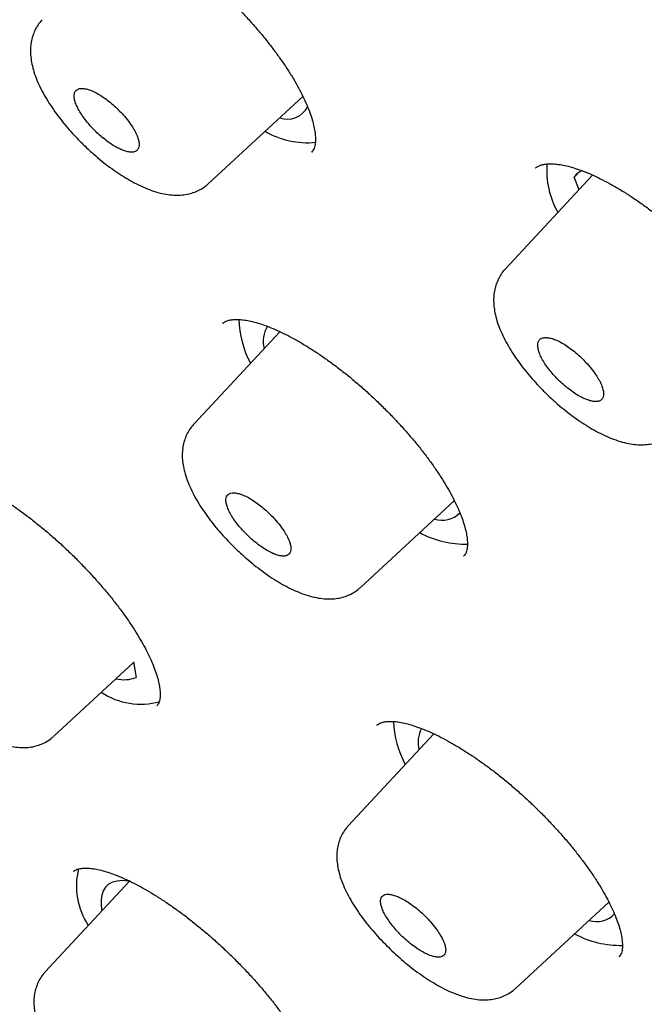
# Model space of a CAD drawing. Header units: millimetres. Extents: x 8 to 1128, y 12 to 2387.
# Tile 23 of 90: x 793 to 801, y 777 to 791. Entities that reach past the tile are written whole.
import ezdxf

# ---------------------------------------------------------------- set-up
doc = ezdxf.new("R2010")
doc.units = ezdxf.units.MM

msp = doc.modelspace()

# ---------------------------------------------------------------- linework, layer by layer
at = {"color": 7, "linetype": 'Continuous', "lineweight": 30}
for p, q in [((795.302, 788.494), (796.569, 789.667)), ((796.685, 788.916), (796.688, 788.92)), ((800.465, 788.608), (799.292, 787.347)), ((800.266, 788.632), (800.218, 788.582)), ((800.283, 788.412), (800.218, 788.582)), ((795.493, 786.616), (795.491, 786.614)), ((796.26, 786.502), (795.102, 785.257)), ((797.345, 783.062), (798.606, 784.229)), ((798.732, 783.484), (798.735, 783.487)), ((793.22, 781.06), (794.291, 782.052)), ((794.29, 782.06), (794.328, 781.85)), ((794.606, 781.472), (794.608, 781.475)), ((797.566, 781.211), (797.564, 781.209)), ((798.329, 781.092), (797.179, 779.856)), ((793.485, 779.243), (793.484, 779.241)), ((794.239, 779.109), (793.103, 777.888)), ((799.428, 777.667), (800.684, 778.829)), ((800.819, 778.093), (800.821, 778.096))]:
    msp.add_line(p, q, dxfattribs=at)
at = {"color": 7, "linetype": 'Continuous', "lineweight": 30, "flags": 128}
msp.add_lwpolyline([(794.247, 779.108), (794.223, 779.112), (794.143, 779.118), (794.071, 779.112), (794.009, 779.096), (793.957, 779.068), (793.915, 779.03), (793.884, 778.981), (793.864, 778.922), (793.855, 778.854), (793.857, 778.776), (793.867, 778.709)], dxfattribs=at)
at = {"color": 7, "linetype": 'Continuous', "lineweight": 30}
for centre, radius, start, end in [((796.36, 789.669), 0.308, 250.5024, 332.6611), ((796.633, 790.186), 1.142, 239.942, 275.4405), ((801.017, 788.679), 1.17, 176.0237, 209.3708), ((800.406, 788.458), 0.226, 110.6701, 146.7104), ((796.991, 786.697), 1.284, 181.229, 208.7944), ((796.43, 786.372), 0.394, 148.8927, 194.2586), ((798.44, 784.295), 0.331, 251.8562, 316.3577), ((798.76, 784.954), 1.311, 241.8276, 271.1239), ((794.165, 782.273), 0.453, 255.9928, 291.1474), ((794.386, 782.439), 0.948, 236.2205, 285.7681), ((799.086, 781.304), 1.3, 181.9273, 208.6855), ((798.522, 780.974), 0.405, 152.1139, 193.9359), ((794.497, 779.048), 0.973, 166.3516, 213.3483), ((800.52, 778.898), 0.332, 251.8726, 316.199), ((800.837, 779.551), 1.305, 241.7974, 271.3953)]:
    msp.add_arc(centre, radius, start, end, dxfattribs=at)
for points, knots in [([(826.575, 770.551), (826.597, 770.574), (826.69, 770.672), (826.844, 770.854), (827.038, 771.097), (827.221, 771.35), (827.395, 771.613), (827.558, 771.885), (827.712, 772.166), (827.856, 772.456), (827.989, 772.756), (828.113, 773.065), (828.227, 773.383), (828.33, 773.71), (828.423, 774.047), (828.505, 774.393), (828.577, 774.747), (828.638, 775.11), (828.688, 775.482), (828.728, 775.863), (828.757, 776.252), (828.775, 776.649), (828.782, 777.054), (828.779, 777.466), (828.764, 777.887), (828.739, 778.314), (828.704, 778.75), (828.657, 779.192), (828.601, 779.641), (828.533, 780.097), (828.455, 780.559), (828.367, 781.028), (828.268, 781.504), (828.159, 781.986), (828.039, 782.473), (827.91, 782.967), (827.77, 783.467), (827.621, 783.972), (827.461, 784.483), (827.292, 785), (827.112, 785.522), (826.923, 786.049), (826.724, 786.582), (826.516, 787.119), (826.298, 787.662), (826.07, 788.209), (825.833, 788.761), (825.587, 789.317), (825.332, 789.878), (825.067, 790.443), (824.793, 791.012), (824.51, 791.586), (824.218, 792.163), (823.917, 792.744), (823.608, 793.329), (823.289, 793.917), (822.962, 794.508), (822.627, 795.103), (822.283, 795.701), (821.931, 796.301), (821.57, 796.905), (821.201, 797.511), (820.824, 798.119), (820.44, 798.73), (820.047, 799.343), (819.646, 799.958), (819.238, 800.575), (818.822, 801.194), (818.399, 801.814), (817.969, 802.436), (817.531, 803.058), (817.086, 803.683), (816.634, 804.307), (816.175, 804.933), (815.71, 805.56), (815.237, 806.187), (814.759, 806.814), (814.273, 807.441), (813.782, 808.069), (813.284, 808.696), (812.781, 809.323), (812.271, 809.949), (811.756, 810.575), (811.235, 811.2), (810.708, 811.824), (810.176, 812.447), (809.639, 813.069), (809.097, 813.689), (808.55, 814.308), (807.998, 814.925), (807.442, 815.54), (806.881, 816.153), (806.315, 816.764), (805.745, 817.373), (805.172, 817.979), (804.594, 818.582), (804.012, 819.182), (803.427, 819.78), (802.839, 820.374), (802.247, 820.965), (801.651, 821.553), (801.053, 822.137), (800.452, 822.717), (799.848, 823.294), (799.242, 823.866), (798.633, 824.434), (798.022, 824.998), (797.409, 825.557), (796.794, 826.112), (796.177, 826.662), (795.558, 827.207), (794.938, 827.747), (794.317, 828.282), (793.694, 828.811), (793.071, 829.335), (792.446, 829.853), (791.821, 830.366), (791.196, 830.873), (790.57, 831.374), (789.944, 831.868), (789.318, 832.357), (788.692, 832.839), (788.066, 833.315), (787.44, 833.784), (786.816, 834.246), (786.192, 834.701), (785.569, 835.149), (784.946, 835.591), (784.326, 836.025), (783.706, 836.451), (783.088, 836.871), (782.472, 837.282), (781.857, 837.687), (781.245, 838.083), (780.634, 838.471), (780.026, 838.852), (779.421, 839.224), (778.818, 839.589), (778.217, 839.945), (777.62, 840.292), (777.025, 840.632), (776.434, 840.962), (775.846, 841.285), (775.261, 841.598), (774.68, 841.903), (774.103, 842.198), (773.529, 842.485), (772.959, 842.763), (772.394, 843.032), (771.833, 843.291), (771.276, 843.541), (770.724, 843.782), (770.176, 844.014), (769.633, 844.236), (769.095, 844.448), (768.562, 844.651), (768.034, 844.844), (767.511, 845.028), (766.993, 845.201), (766.481, 845.365), (765.975, 845.519), (765.474, 845.662), (764.979, 845.796), (764.49, 845.919), (764.007, 846.033), (763.529, 846.136), (763.059, 846.228), (762.594, 846.311), (762.136, 846.383), (761.685, 846.444), (761.24, 846.494), (760.802, 846.534), (760.372, 846.564), (759.948, 846.582), (759.532, 846.59), (759.123, 846.586), (758.722, 846.572), (758.329, 846.547), (757.943, 846.511), (757.566, 846.464), (757.198, 846.406), (756.838, 846.337), (756.487, 846.258), (756.144, 846.167), (755.811, 846.066), (755.487, 845.954), (755.173, 845.832), (754.868, 845.7), (754.573, 845.557), (754.287, 845.404), (754.011, 845.241), (753.745, 845.069), (753.488, 844.886), (753.256, 844.707), (753.113, 844.583), (753.049, 844.528)], [0, 0, 0, 0, 0.001508, 0.006406, 0.011308, 0.016218, 0.021139, 0.026076, 0.031031, 0.036006, 0.041004, 0.046026, 0.051074, 0.056147, 0.061245, 0.066367, 0.071513, 0.076681, 0.081869, 0.087075, 0.092298, 0.097534, 0.102781, 0.108039, 0.113305, 0.118577, 0.123854, 0.129135, 0.134418, 0.139702, 0.144987, 0.150272, 0.155556, 0.160838, 0.166119, 0.171397, 0.176674, 0.181948, 0.18722, 0.19249, 0.197757, 0.203021, 0.208283, 0.213543, 0.2188, 0.224055, 0.229307, 0.234558, 0.239806, 0.245052, 0.250296, 0.255538, 0.260779, 0.266017, 0.271254, 0.276489, 0.281723, 0.286955, 0.292186, 0.297416, 0.302644, 0.307871, 0.313097, 0.318322, 0.323545, 0.328768, 0.33399, 0.33921, 0.34443, 0.349649, 0.354868, 0.360085, 0.365302, 0.370518, 0.375734, 0.380949, 0.386163, 0.391377, 0.39659, 0.401803, 0.407015, 0.412227, 0.417439, 0.42265, 0.427861, 0.433072, 0.438282, 0.443492, 0.448702, 0.453911, 0.459121, 0.46433, 0.469539, 0.474748, 0.479957, 0.485165, 0.490374, 0.495583, 0.500791, 0.506, 0.511208, 0.516417, 0.521625, 0.526834, 0.532043, 0.537252, 0.542461, 0.54767, 0.552879, 0.558089, 0.563298, 0.568508, 0.573718, 0.578929, 0.58414, 0.589351, 0.594562, 0.599774, 0.604986, 0.610199, 0.615412, 0.620625, 0.625839, 0.631054, 0.636269, 0.641485, 0.646701, 0.651919, 0.657136, 0.662355, 0.667575, 0.672795, 0.678016, 0.683238, 0.688461, 0.693685, 0.69891, 0.704137, 0.709364, 0.714593, 0.719823, 0.725054, 0.730287, 0.735521, 0.740757, 0.745995, 0.751234, 0.756475, 0.761718, 0.766963, 0.77221, 0.777459, 0.78271, 0.787963, 0.793219, 0.798477, 0.803738, 0.809001, 0.814266, 0.819534, 0.824805, 0.830078, 0.835354, 0.840632, 0.845913, 0.851195, 0.85648, 0.861766, 0.867053, 0.872341, 0.877628, 0.882915, 0.8882, 0.893481, 0.898758, 0.90403, 0.909293, 0.914548, 0.919791, 0.925021, 0.930235, 0.935432, 0.940609, 0.945764, 0.950896, 0.956003, 0.961084, 0.96614, 0.97117, 0.976175, 0.981156, 0.986116, 0.991057, 0.995982, 1, 1, 1, 1]), ([(741.677, 831.234), (741.746, 831.29), (741.889, 831.405), (742.116, 831.567), (742.357, 831.724), (742.606, 831.871), (742.865, 832.008), (743.133, 832.135), (743.41, 832.252), (743.696, 832.359), (743.99, 832.457), (744.293, 832.544), (744.605, 832.622), (744.926, 832.69), (745.255, 832.748), (745.592, 832.796), (745.938, 832.834), (746.292, 832.862), (746.654, 832.88), (747.024, 832.888), (747.402, 832.887), (747.789, 832.875), (748.183, 832.853), (748.585, 832.822), (748.995, 832.78), (749.412, 832.728), (749.836, 832.667), (750.268, 832.595), (750.708, 832.514), (751.154, 832.422), (751.607, 832.321), (752.068, 832.21), (752.535, 832.089), (753.008, 831.958), (753.488, 831.817), (753.975, 831.667), (754.468, 831.506), (754.966, 831.336), (755.471, 831.157), (755.982, 830.967), (756.498, 830.768), (757.02, 830.56), (757.547, 830.342), (758.08, 830.115), (758.618, 829.878), (759.16, 829.632), (759.708, 829.377), (760.26, 829.112), (760.816, 828.839), (761.378, 828.556), (761.943, 828.264), (762.512, 827.964), (763.085, 827.655), (763.662, 827.337), (764.243, 827.01), (764.827, 826.675), (765.414, 826.331), (766.005, 825.979), (766.598, 825.619), (767.195, 825.25), (767.793, 824.874), (768.395, 824.489), (768.999, 824.097), (769.605, 823.696), (770.212, 823.288), (770.822, 822.873), (771.434, 822.45), (772.047, 822.02), (772.661, 821.582), (773.276, 821.137), (773.893, 820.686), (774.51, 820.227), (775.128, 819.762), (775.747, 819.29), (776.366, 818.811), (776.985, 818.327), (777.604, 817.835), (778.223, 817.338), (778.842, 816.835), (779.46, 816.326), (780.078, 815.811), (780.695, 815.291), (781.311, 814.765), (781.926, 814.234), (782.539, 813.698), (783.151, 813.156), (783.762, 812.61), (784.37, 812.059), (784.977, 811.504), (785.582, 810.944), (786.184, 810.38), (786.784, 809.811), (787.381, 809.239), (787.976, 808.663), (788.567, 808.083), (789.156, 807.5), (789.742, 806.913), (790.324, 806.323), (790.902, 805.73), (791.477, 805.134), (792.048, 804.536), (792.615, 803.934), (793.178, 803.331), (793.737, 802.725), (794.291, 802.117), (794.84, 801.507), (795.385, 800.895), (795.925, 800.282), (796.46, 799.667), (796.99, 799.051), (797.514, 798.434), (798.033, 797.816), (798.547, 797.197), (799.055, 796.578), (799.557, 795.958), (800.053, 795.337), (800.542, 794.717), (801.026, 794.097), (801.503, 793.477), (801.974, 792.857), (802.438, 792.238), (802.895, 791.619), (803.346, 791.001), (803.789, 790.385), (804.226, 789.769), (804.655, 789.155), (805.077, 788.543), (805.491, 787.932), (805.898, 787.323), (806.297, 786.716), (806.688, 786.111), (807.072, 785.509), (807.447, 784.909), (807.814, 784.311), (808.174, 783.717), (808.525, 783.125), (808.867, 782.537), (809.201, 781.952), (809.527, 781.37), (809.844, 780.792), (810.152, 780.218), (810.451, 779.648), (810.742, 779.082), (811.023, 778.52), (811.296, 777.962), (811.559, 777.409), (811.814, 776.861), (812.059, 776.318), (812.295, 775.779), (812.521, 775.246), (812.738, 774.718), (812.946, 774.195), (813.144, 773.678), (813.332, 773.167), (813.511, 772.661), (813.68, 772.162), (813.839, 771.668), (813.989, 771.181), (814.129, 770.701), (814.259, 770.226), (814.379, 769.759), (814.49, 769.298), (814.59, 768.844), (814.681, 768.397), (814.762, 767.958), (814.833, 767.525), (814.893, 767.1), (814.944, 766.683), (814.985, 766.273), (815.016, 765.871), (815.037, 765.476), (815.048, 765.09), (815.049, 764.711), (815.041, 764.341), (815.022, 763.979), (814.993, 763.625), (814.955, 763.279), (814.907, 762.942), (814.848, 762.614), (814.78, 762.294), (814.703, 761.982), (814.615, 761.68), (814.517, 761.386), (814.41, 761.101), (814.293, 760.824), (814.166, 760.557), (814.03, 760.299), (813.883, 760.049), (813.727, 759.809), (813.563, 759.579), (813.447, 759.435), (813.389, 759.364)], [0, 0, 0, 0, 0.005048, 0.010413, 0.015773, 0.021128, 0.026476, 0.031818, 0.037153, 0.042481, 0.047802, 0.053117, 0.058426, 0.063729, 0.069028, 0.074323, 0.079613, 0.084901, 0.090186, 0.095469, 0.100751, 0.106031, 0.11131, 0.116588, 0.121866, 0.127144, 0.132422, 0.1377, 0.142977, 0.148255, 0.153534, 0.158813, 0.164092, 0.169372, 0.174652, 0.179933, 0.185214, 0.190496, 0.195778, 0.201061, 0.206344, 0.211628, 0.216912, 0.222197, 0.227482, 0.232768, 0.238054, 0.243341, 0.248628, 0.253915, 0.259203, 0.264491, 0.269779, 0.275068, 0.280357, 0.285647, 0.290936, 0.296226, 0.301517, 0.306807, 0.312098, 0.317389, 0.32268, 0.327971, 0.333263, 0.338554, 0.343846, 0.349138, 0.354431, 0.359723, 0.365016, 0.370308, 0.375601, 0.380894, 0.386187, 0.39148, 0.396773, 0.402067, 0.40736, 0.412654, 0.417947, 0.423241, 0.428534, 0.433828, 0.439122, 0.444416, 0.44971, 0.455004, 0.460298, 0.465592, 0.470886, 0.47618, 0.481474, 0.486769, 0.492063, 0.497357, 0.502651, 0.507945, 0.513239, 0.518534, 0.523828, 0.529122, 0.534416, 0.53971, 0.545004, 0.550298, 0.555592, 0.560886, 0.56618, 0.571474, 0.576768, 0.582062, 0.587355, 0.592649, 0.597942, 0.603236, 0.608529, 0.613822, 0.619116, 0.624409, 0.629702, 0.634994, 0.640287, 0.64558, 0.650872, 0.656164, 0.661457, 0.666748, 0.67204, 0.677332, 0.682623, 0.687914, 0.693205, 0.698496, 0.703787, 0.709077, 0.714367, 0.719657, 0.724946, 0.730236, 0.735525, 0.740813, 0.746101, 0.751389, 0.756677, 0.761964, 0.767251, 0.772537, 0.777823, 0.783108, 0.788393, 0.793678, 0.798962, 0.804246, 0.809529, 0.814811, 0.820093, 0.825374, 0.830655, 0.835936, 0.841215, 0.846495, 0.851774, 0.857052, 0.86233, 0.867607, 0.872885, 0.878162, 0.883439, 0.888716, 0.893994, 0.899271, 0.90455, 0.909829, 0.91511, 0.920392, 0.925677, 0.930964, 0.936254, 0.941548, 0.946845, 0.952148, 0.957456, 0.96277, 0.96809, 0.973417, 0.978751, 0.984092, 0.98944, 0.994794, 1, 1, 1, 1]), ([(741.444, 830.558), (741.389, 830.494), (741.27, 830.356), (741.099, 830.133), (740.93, 829.892), (740.771, 829.641), (740.621, 829.381), (740.481, 829.111), (740.351, 828.832), (740.231, 828.544), (740.122, 828.247), (740.022, 827.941), (739.932, 827.627), (739.852, 827.303), (739.783, 826.97), (739.724, 826.629), (739.675, 826.28), (739.637, 825.922), (739.608, 825.555), (739.591, 825.181), (739.583, 824.798), (739.586, 824.408), (739.599, 824.01), (739.622, 823.604), (739.656, 823.19), (739.7, 822.77), (739.754, 822.342), (739.818, 821.906), (739.892, 821.464), (739.977, 821.015), (740.072, 820.559), (740.177, 820.096), (740.291, 819.627), (740.416, 819.152), (740.551, 818.67), (740.696, 818.182), (740.85, 817.688), (741.014, 817.188), (741.188, 816.682), (741.372, 816.17), (741.566, 815.653), (741.769, 815.131), (741.981, 814.603), (742.203, 814.071), (742.434, 813.533), (742.675, 812.99), (742.925, 812.443), (743.184, 811.891), (743.452, 811.335), (743.73, 810.774), (744.016, 810.21), (744.311, 809.641), (744.615, 809.068), (744.928, 808.492), (745.25, 807.912), (745.58, 807.329), (745.918, 806.743), (746.265, 806.153), (746.62, 805.561), (746.983, 804.966), (747.355, 804.368), (747.734, 803.768), (748.122, 803.165), (748.517, 802.56), (748.92, 801.954), (749.33, 801.345), (749.748, 800.735), (750.173, 800.123), (750.606, 799.51), (751.045, 798.896), (751.492, 798.281), (751.945, 797.665), (752.405, 797.048), (752.872, 796.431), (753.346, 795.813), (753.826, 795.196), (754.312, 794.578), (754.804, 793.96), (755.302, 793.343), (755.806, 792.726), (756.316, 792.109), (756.831, 791.494), (757.352, 790.879), (757.879, 790.266), (758.41, 789.654), (758.946, 789.043), (759.488, 788.434), (760.034, 787.827), (760.585, 787.221), (761.14, 786.618), (761.699, 786.017), (762.263, 785.418), (762.83, 784.822), (763.402, 784.229), (763.977, 783.638), (764.556, 783.051), (765.138, 782.466), (765.723, 781.886), (766.312, 781.308), (766.903, 780.735), (767.497, 780.165), (768.094, 779.599), (768.694, 779.037), (769.295, 778.48), (769.899, 777.927), (770.504, 777.378), (771.112, 776.834), (771.721, 776.296), (772.332, 775.762), (772.943, 775.233), (773.557, 774.709), (774.171, 774.191), (774.786, 773.679), (775.401, 773.172), (776.017, 772.671), (776.634, 772.177), (777.25, 771.688), (777.867, 771.205), (778.483, 770.729), (779.1, 770.259), (779.715, 769.796), (780.33, 769.34), (780.945, 768.891), (781.558, 768.448), (782.17, 768.013), (782.781, 767.585), (783.39, 767.164), (783.998, 766.75), (784.604, 766.345), (785.208, 765.947), (785.81, 765.556), (786.41, 765.174), (787.007, 764.799), (787.602, 764.433), (788.194, 764.075), (788.783, 763.725), (789.37, 763.383), (789.952, 763.05), (790.532, 762.726), (791.108, 762.41), (791.681, 762.103), (792.249, 761.804), (792.814, 761.515), (793.375, 761.234), (793.931, 760.963), (794.483, 760.701), (795.031, 760.448), (795.574, 760.204), (796.112, 759.969), (796.645, 759.744), (797.173, 759.528), (797.696, 759.322), (798.213, 759.126), (798.725, 758.939), (799.232, 758.762), (799.733, 758.594), (800.227, 758.436), (800.716, 758.289), (801.199, 758.151), (801.676, 758.023), (802.146, 757.905), (802.609, 757.797), (803.066, 757.699), (803.517, 757.611), (803.96, 757.534), (804.397, 757.466), (804.826, 757.409), (805.249, 757.362), (805.663, 757.325), (806.071, 757.299), (806.471, 757.283), (806.863, 757.277), (807.248, 757.281), (807.625, 757.296), (807.993, 757.322), (808.354, 757.357), (808.706, 757.403), (809.05, 757.46), (809.385, 757.527), (809.711, 757.604), (810.029, 757.691), (810.338, 757.789), (810.638, 757.897), (810.929, 758.014), (811.21, 758.142), (811.483, 758.28), (811.746, 758.428), (811.999, 758.586), (812.243, 758.754), (812.475, 758.927), (812.62, 759.05), (812.691, 759.11)], [0, 0, 0, 0, 0.004523, 0.009715, 0.014911, 0.020113, 0.025321, 0.030537, 0.035761, 0.040995, 0.046238, 0.05149, 0.056752, 0.062022, 0.067301, 0.072586, 0.077878, 0.083177, 0.08848, 0.093787, 0.099098, 0.104412, 0.109728, 0.115046, 0.120365, 0.125685, 0.131006, 0.136327, 0.141647, 0.146968, 0.152288, 0.157608, 0.162927, 0.168246, 0.173563, 0.17888, 0.184197, 0.189512, 0.194827, 0.200141, 0.205454, 0.210766, 0.216077, 0.221388, 0.226698, 0.232008, 0.237316, 0.242624, 0.247932, 0.253239, 0.258545, 0.26385, 0.269156, 0.27446, 0.279764, 0.285068, 0.290371, 0.295674, 0.300977, 0.306279, 0.31158, 0.316882, 0.322183, 0.327483, 0.332784, 0.338084, 0.343384, 0.348683, 0.353983, 0.359282, 0.364581, 0.369879, 0.375178, 0.380476, 0.385774, 0.391072, 0.39637, 0.401668, 0.406965, 0.412262, 0.41756, 0.422857, 0.428154, 0.433451, 0.438748, 0.444045, 0.449341, 0.454638, 0.459934, 0.465231, 0.470528, 0.475824, 0.48112, 0.486417, 0.491713, 0.49701, 0.502306, 0.507602, 0.512899, 0.518195, 0.523491, 0.528788, 0.534084, 0.539381, 0.544677, 0.549974, 0.55527, 0.560567, 0.565864, 0.571161, 0.576458, 0.581755, 0.587052, 0.592349, 0.597646, 0.602944, 0.608241, 0.613539, 0.618837, 0.624135, 0.629433, 0.634732, 0.64003, 0.645329, 0.650628, 0.655927, 0.661227, 0.666526, 0.671826, 0.677127, 0.682427, 0.687728, 0.693029, 0.698331, 0.703632, 0.708935, 0.714237, 0.71954, 0.724844, 0.730148, 0.735452, 0.740757, 0.746062, 0.751368, 0.756675, 0.761982, 0.76729, 0.772598, 0.777907, 0.783216, 0.788527, 0.793838, 0.79915, 0.804462, 0.809776, 0.81509, 0.820405, 0.825721, 0.831038, 0.836355, 0.841674, 0.846993, 0.852312, 0.857633, 0.862954, 0.868275, 0.873597, 0.878919, 0.88424, 0.889561, 0.894882, 0.900201, 0.905518, 0.910834, 0.916146, 0.921456, 0.926761, 0.932061, 0.937355, 0.942644, 0.947924, 0.953197, 0.958461, 0.963716, 0.968962, 0.974198, 0.979425, 0.984643, 0.989853, 0.995055, 1, 1, 1, 1]), ([(793.462, 792.058), (793.467, 792.063), (793.478, 792.074), (793.505, 792.089), (793.543, 792.103), (793.592, 792.112), (793.652, 792.116), (793.724, 792.113), (793.804, 792.101), (793.893, 792.081), (793.99, 792.052), (794.093, 792.014), (794.203, 791.967), (794.32, 791.911), (794.442, 791.846), (794.569, 791.772), (794.7, 791.689), (794.832, 791.599), (794.966, 791.502), (795.1, 791.399), (795.233, 791.29), (795.363, 791.176), (795.492, 791.057), (795.618, 790.935), (795.741, 790.809), (795.86, 790.679), (795.975, 790.548), (796.083, 790.416), (796.185, 790.284), (796.28, 790.154), (796.366, 790.026), (796.443, 789.902), (796.511, 789.782), (796.571, 789.666), (796.622, 789.554), (796.664, 789.449), (796.696, 789.35), (796.719, 789.259), (796.734, 789.178), (796.739, 789.107), (796.738, 789.047), (796.731, 788.999), (796.719, 788.964), (796.706, 788.938), (796.694, 788.925), (796.688, 788.919)], [0, 0, 0, 0, 0.017385, 0.042618, 0.065757, 0.087876, 0.111347, 0.134308, 0.157088, 0.179825, 0.202527, 0.225021, 0.247957, 0.271231, 0.294797, 0.318593, 0.342554, 0.366612, 0.390699, 0.414745, 0.438709, 0.462491, 0.486227, 0.510152, 0.534233, 0.558426, 0.582677, 0.606915, 0.631076, 0.655107, 0.678964, 0.702596, 0.725873, 0.749218, 0.772645, 0.796082, 0.819431, 0.842603, 0.865516, 0.888121, 0.910442, 0.93264, 0.954984, 0.978109, 1, 1, 1, 1]), ([(793.065, 790.699), (793.058, 790.692), (793.032, 790.666), (792.995, 790.612), (792.956, 790.537), (792.928, 790.458), (792.911, 790.374), (792.905, 790.287), (792.909, 790.195), (792.925, 790.098), (792.952, 789.994), (792.992, 789.884), (793.044, 789.771), (793.106, 789.657), (793.176, 789.545), (793.253, 789.434), (793.337, 789.325), (793.426, 789.219), (793.52, 789.116), (793.613, 789.022), (793.675, 788.964), (793.702, 788.938)], [0, 0, 0, 0, 0.013631, 0.057423, 0.101135, 0.145441, 0.191032, 0.238612, 0.288606, 0.342585, 0.402208, 0.465214, 0.528865, 0.592954, 0.654573, 0.71514, 0.775616, 0.834908, 0.89357, 0.952587, 1, 1, 1, 1]), ([(794.169, 789.4), (794.148, 789.424), (794.105, 789.471), (794.035, 789.538), (793.962, 789.601), (793.888, 789.655), (793.815, 789.701), (793.746, 789.737), (793.681, 789.762), (793.625, 789.775), (793.576, 789.776), (793.538, 789.764), (793.51, 789.741), (793.495, 789.707), (793.492, 789.662), (793.502, 789.608), (793.524, 789.547), (793.557, 789.48), (793.601, 789.409), (793.654, 789.337), (793.715, 789.265), (793.782, 789.195), (793.854, 789.129), (793.927, 789.07), (794.001, 789.018), (794.073, 788.976), (794.141, 788.944), (794.202, 788.924), (794.257, 788.915), (794.301, 788.919), (794.336, 788.935), (794.358, 788.963), (794.369, 789.001), (794.367, 789.049), (794.353, 789.106), (794.327, 789.17), (794.289, 789.238), (794.238, 789.316), (794.193, 789.37), (794.169, 789.4)], [0, 0, 0, 0, 0.026457, 0.053682, 0.08014, 0.107364, 0.133828, 0.161058, 0.18753, 0.21477, 0.241247, 0.268491, 0.294967, 0.322211, 0.348681, 0.375919, 0.40238, 0.429609, 0.456062, 0.483283, 0.509733, 0.536951, 0.563404, 0.590624, 0.617085, 0.644313, 0.670782, 0.698019, 0.724495, 0.751739, 0.778216, 0.805461, 0.831933, 0.859173, 0.885637, 0.912869, 0.939324, 0.966547, 1, 1, 1, 1]), ([(793.702, 788.938), (793.72, 788.922), (793.773, 788.874), (793.862, 788.799), (793.971, 788.715), (794.081, 788.637), (794.192, 788.567), (794.304, 788.503), (794.419, 788.447), (794.534, 788.401), (794.646, 788.366), (794.753, 788.345), (794.853, 788.336), (794.946, 788.339), (795.033, 788.353), (795.114, 788.377), (795.193, 788.413), (795.256, 788.452), (795.289, 788.484), (795.3, 788.495)], [0, 0, 0, 0, 0.034458, 0.099687, 0.165763, 0.232675, 0.299759, 0.367702, 0.43801, 0.51026, 0.583196, 0.649717, 0.711565, 0.768811, 0.821821, 0.871682, 0.92015, 0.972803, 1, 1, 1, 1]), ([(799.699, 788.705), (799.698, 788.705), (799.697, 788.704), (799.697, 788.703), (799.696, 788.703)], [0, 0, 0, 0, 0.43306, 1, 1, 1, 1]), ([(799.698, 788.701), (799.703, 788.706), (799.715, 788.718), (799.743, 788.734), (799.782, 788.748), (799.832, 788.758), (799.893, 788.762), (799.966, 788.759), (800.047, 788.748), (800.137, 788.729), (800.234, 788.7), (800.339, 788.663), (800.45, 788.617), (800.567, 788.561), (800.691, 788.497), (800.818, 788.424), (800.95, 788.342), (801.083, 788.253), (801.218, 788.156), (801.352, 788.053), (801.486, 787.945), (801.617, 787.832), (801.746, 787.714), (801.873, 787.592), (801.996, 787.467), (802.116, 787.338), (802.231, 787.207), (802.34, 787.076), (802.442, 786.944), (802.537, 786.814), (802.623, 786.687), (802.7, 786.563), (802.768, 786.444), (802.828, 786.328), (802.879, 786.217), (802.92, 786.112), (802.952, 786.013), (802.975, 785.923), (802.989, 785.841), (802.995, 785.771), (802.993, 785.711), (802.985, 785.663), (802.973, 785.627), (802.959, 785.601), (802.947, 785.588), (802.942, 785.582)], [0, 0, 0, 0, 0.017301, 0.042561, 0.06575, 0.087927, 0.11146, 0.134478, 0.157304, 0.180078, 0.202803, 0.225316, 0.248286, 0.271588, 0.295177, 0.318992, 0.342968, 0.367038, 0.391133, 0.415185, 0.439152, 0.462931, 0.486682, 0.510622, 0.534715, 0.558917, 0.583175, 0.607414, 0.631573, 0.655599, 0.679448, 0.703067, 0.726344, 0.749696, 0.773129, 0.79657, 0.819922, 0.843098, 0.866019, 0.888642, 0.911, 0.93327, 0.955723, 0.979086, 1, 1, 1, 1]), ([(799.293, 787.346), (799.288, 787.341), (799.262, 787.317), (799.226, 787.264), (799.186, 787.189), (799.157, 787.109), (799.139, 787.026), (799.132, 786.938), (799.136, 786.846), (799.151, 786.75), (799.177, 786.646), (799.216, 786.536), (799.268, 786.423), (799.329, 786.309), (799.399, 786.196), (799.476, 786.085), (799.56, 785.976), (799.649, 785.869), (799.744, 785.766), (799.84, 785.668), (799.907, 785.607), (799.938, 785.577)], [0, 0, 0, 0, 0.010627, 0.054533, 0.098282, 0.142572, 0.188074, 0.235478, 0.285186, 0.338632, 0.397615, 0.460115, 0.523285, 0.58728, 0.648902, 0.709323, 0.769722, 0.828967, 0.887409, 0.946251, 1, 1, 1, 1]), ([(795.493, 786.613), (795.497, 786.617), (795.507, 786.628), (795.532, 786.642), (795.569, 786.655), (795.617, 786.664), (795.676, 786.668), (795.746, 786.665), (795.826, 786.653), (795.914, 786.633), (796.01, 786.605), (796.113, 786.567), (796.223, 786.521), (796.339, 786.465), (796.461, 786.401), (796.588, 786.327), (796.718, 786.245), (796.851, 786.156), (796.985, 786.059), (797.12, 785.956), (797.253, 785.848), (797.384, 785.735), (797.513, 785.617), (797.64, 785.495), (797.764, 785.37), (797.884, 785.241), (798, 785.11), (798.11, 784.979), (798.213, 784.848), (798.309, 784.718), (798.396, 784.59), (798.475, 784.467), (798.545, 784.347), (798.606, 784.232), (798.658, 784.121), (798.701, 784.015), (798.735, 783.917), (798.76, 783.826), (798.775, 783.745), (798.782, 783.674), (798.782, 783.615), (798.776, 783.567), (798.765, 783.532), (798.752, 783.505), (798.741, 783.493), (798.735, 783.487)], [0, 0, 0, 0, 0.0165728, 0.0416849, 0.0647203, 0.0867447, 0.1101133, 0.1329921, 0.1557107, 0.1784038, 0.2010805, 0.2235579, 0.2464572, 0.2697012, 0.2932412, 0.317017, 0.3409624, 0.3650099, 0.3890916, 0.4131355, 0.4370997, 0.4608926, 0.4846135, 0.5085225, 0.5325888, 0.5567689, 0.5810106, 0.6052434, 0.6294031, 0.6534364, 0.6772991, 0.7009433, 0.724216, 0.7475425, 0.7709518, 0.7943731, 0.8177081, 0.8408651, 0.863759, 0.886334, 0.9086022, 0.9307089, 0.9529202, 0.9757788, 1, 1, 1, 1]), ([(800.41, 786.05), (800.389, 786.073), (800.346, 786.121), (800.275, 786.188), (800.201, 786.25), (800.126, 786.305), (800.052, 786.351), (799.982, 786.386), (799.917, 786.411), (799.859, 786.423), (799.81, 786.423), (799.771, 786.412), (799.743, 786.388), (799.728, 786.353), (799.725, 786.307), (799.735, 786.253), (799.757, 786.191), (799.79, 786.124), (799.835, 786.053), (799.889, 785.98), (799.951, 785.908), (800.019, 785.838), (800.091, 785.772), (800.166, 785.713), (800.241, 785.661), (800.313, 785.62), (800.382, 785.588), (800.444, 785.568), (800.499, 785.56), (800.545, 785.564), (800.579, 785.581), (800.602, 785.609), (800.613, 785.648), (800.611, 785.697), (800.597, 785.754), (800.571, 785.818), (800.532, 785.887), (800.481, 785.965), (800.435, 786.02), (800.41, 786.05)], [0, 0, 0, 0, 0.026457, 0.0536816, 0.0801385, 0.1073621, 0.1338292, 0.1610631, 0.1875423, 0.2147891, 0.2412736, 0.2685264, 0.2950073, 0.3222568, 0.3487264, 0.3759645, 0.4024205, 0.4296443, 0.45609, 0.4833027, 0.5097461, 0.536956, 0.563406, 0.5906224, 0.6170851, 0.6443145, 0.6707904, 0.6980337, 0.7245175, 0.7517694, 0.7782524, 0.8055039, 0.8319776, 0.8592198, 0.88568, 0.9129082, 0.9393564, 0.9665719, 1, 1, 1, 1]), ([(799.938, 785.577), (799.957, 785.561), (800.01, 785.514), (800.1, 785.439), (800.209, 785.355), (800.32, 785.278), (800.432, 785.207), (800.546, 785.144), (800.661, 785.089), (800.777, 785.043), (800.89, 785.009), (800.998, 784.987), (801.099, 784.979), (801.192, 784.982), (801.28, 784.996), (801.361, 785.02), (801.44, 785.057), (801.504, 785.097), (801.538, 785.129), (801.549, 785.14)], [0, 0, 0, 0, 0.034412, 0.099536, 0.1655, 0.232287, 0.299241, 0.367005, 0.437085, 0.509143, 0.581675, 0.648283, 0.710245, 0.767765, 0.821045, 0.871124, 0.919716, 0.972508, 1, 1, 1, 1]), ([(795.104, 785.257), (795.097, 785.25), (795.07, 785.224), (795.034, 785.169), (794.995, 785.095), (794.968, 785.016), (794.951, 784.933), (794.945, 784.846), (794.95, 784.755), (794.966, 784.659), (794.994, 784.556), (795.034, 784.447), (795.086, 784.334), (795.149, 784.222), (795.219, 784.11), (795.297, 784), (795.381, 783.891), (795.47, 783.786), (795.565, 783.683), (795.659, 783.588), (795.722, 783.53), (795.751, 783.503)], [0, 0, 0, 0, 0.013993, 0.05754, 0.100957, 0.144937, 0.190179, 0.237421, 0.28712, 0.340668, 0.400069, 0.46314, 0.526787, 0.590988, 0.652673, 0.713188, 0.773622, 0.832878, 0.891424, 0.950344, 1, 1, 1, 1]), ([(791.371, 784.605), (791.374, 784.608), (791.383, 784.618), (791.405, 784.63), (791.44, 784.642), (791.485, 784.651), (791.541, 784.654), (791.609, 784.65), (791.687, 784.639), (791.773, 784.619), (791.867, 784.59), (791.969, 784.552), (792.077, 784.506), (792.192, 784.45), (792.313, 784.385), (792.439, 784.312), (792.568, 784.23), (792.7, 784.141), (792.834, 784.044), (792.968, 783.941), (793.101, 783.832), (793.232, 783.719), (793.361, 783.602), (793.488, 783.48), (793.612, 783.354), (793.733, 783.226), (793.849, 783.095), (793.96, 782.964), (794.064, 782.833), (794.161, 782.703), (794.25, 782.576), (794.33, 782.452), (794.401, 782.333), (794.464, 782.217), (794.517, 782.107), (794.562, 782.001), (794.598, 781.903), (794.624, 781.812), (794.641, 781.731), (794.65, 781.66), (794.651, 781.601), (794.646, 781.553), (794.637, 781.519), (794.624, 781.493), (794.616, 781.48), (794.609, 781.474), (794.609, 781.474)], [0, 0, 0, 0, 0.015629, 0.040578, 0.063465, 0.085338, 0.108542, 0.13128, 0.15389, 0.1765, 0.199122, 0.221571, 0.244403, 0.267592, 0.291087, 0.314828, 0.338746, 0.362775, 0.386847, 0.410886, 0.43485, 0.458658, 0.48236, 0.506242, 0.530286, 0.554448, 0.578677, 0.602907, 0.627071, 0.651114, 0.674992, 0.698661, 0.721943, 0.745251, 0.768644, 0.792053, 0.815378, 0.838524, 0.8614, 0.883936, 0.906127, 0.928085, 0.950074, 0.972514, 0.999241, 1, 1, 1, 1]), ([(796.207, 783.962), (796.186, 783.985), (796.143, 784.032), (796.073, 784.099), (795.999, 784.161), (795.925, 784.215), (795.853, 784.261), (795.784, 784.297), (795.719, 784.321), (795.663, 784.334), (795.614, 784.335), (795.577, 784.324), (795.55, 784.301), (795.535, 784.267), (795.533, 784.223), (795.543, 784.17), (795.565, 784.109), (795.599, 784.043), (795.643, 783.972), (795.697, 783.901), (795.759, 783.829), (795.826, 783.76), (795.898, 783.694), (795.971, 783.635), (796.045, 783.584), (796.116, 783.542), (796.184, 783.51), (796.245, 783.49), (796.299, 783.481), (796.344, 783.485), (796.378, 783.501), (796.4, 783.528), (796.41, 783.566), (796.408, 783.614), (796.393, 783.67), (796.366, 783.733), (796.328, 783.801), (796.277, 783.878), (796.231, 783.932), (796.207, 783.962)], [0, 0, 0, 0, 0.026464, 0.0536956, 0.0801596, 0.1073907, 0.1338602, 0.1610971, 0.1875716, 0.2148139, 0.2412888, 0.2685317, 0.2950021, 0.3222405, 0.3487035, 0.3759343, 0.4023903, 0.4296137, 0.4560662, 0.4832857, 0.5097395, 0.5369603, 0.5634199, 0.5906465, 0.6171138, 0.6443483, 0.6708218, 0.6980628, 0.7245381, 0.7517814, 0.7782536, 0.8054939, 0.8319593, 0.8591927, 0.8856506, 0.9128761, 0.9393292, 0.9665494, 1, 1, 1, 1]), ([(795.751, 783.503), (795.769, 783.486), (795.822, 783.439), (795.912, 783.365), (796.02, 783.281), (796.13, 783.204), (796.241, 783.134), (796.353, 783.07), (796.467, 783.015), (796.582, 782.969), (796.694, 782.935), (796.801, 782.913), (796.9, 782.905), (796.992, 782.908), (797.079, 782.921), (797.159, 782.945), (797.237, 782.982), (797.3, 783.021), (797.332, 783.052), (797.343, 783.062)], [0, 0, 0, 0, 0.034517, 0.099882, 0.166098, 0.233153, 0.300387, 0.368501, 0.439007, 0.511489, 0.584769, 0.65152, 0.713481, 0.77066, 0.823539, 0.873267, 0.921633, 0.974219, 1, 1, 1, 1]), ([(791.641, 781.506), (791.659, 781.49), (791.711, 781.443), (791.8, 781.369), (791.908, 781.285), (792.017, 781.208), (792.127, 781.137), (792.238, 781.074), (792.351, 781.018), (792.465, 780.971), (792.576, 780.937), (792.682, 780.915), (792.78, 780.906), (792.871, 780.908), (792.956, 780.921), (793.036, 780.945), (793.114, 780.981), (793.176, 781.019), (793.208, 781.051), (793.218, 781.061)], [0, 0, 0, 0, 0.0345468, 0.1000112, 0.1663305, 0.233493, 0.3008488, 0.3691288, 0.4398544, 0.5125955, 0.5863853, 0.6533327, 0.7152711, 0.7721162, 0.8245922, 0.8739412, 0.9220129, 0.9743506, 1, 1, 1, 1]), ([(797.565, 781.208), (797.569, 781.212), (797.579, 781.222), (797.602, 781.234), (797.637, 781.248), (797.684, 781.257), (797.741, 781.26), (797.811, 781.257), (797.889, 781.246), (797.977, 781.226), (798.072, 781.198), (798.174, 781.161), (798.284, 781.115), (798.4, 781.06), (798.521, 780.995), (798.648, 780.922), (798.778, 780.841), (798.911, 780.752), (799.046, 780.656), (799.181, 780.554), (799.314, 780.446), (799.446, 780.334), (799.576, 780.217), (799.703, 780.096), (799.828, 779.971), (799.949, 779.843), (800.066, 779.713), (800.177, 779.582), (800.281, 779.451), (800.378, 779.322), (800.467, 779.195), (800.547, 779.072), (800.618, 778.953), (800.681, 778.838), (800.734, 778.727), (800.779, 778.622), (800.814, 778.524), (800.84, 778.434), (800.857, 778.353), (800.865, 778.282), (800.866, 778.223), (800.861, 778.176), (800.851, 778.141), (800.839, 778.114), (800.828, 778.102), (800.822, 778.095)], [0, 0, 0, 0, 0.0158163, 0.0407922, 0.0637209, 0.0856502, 0.1089152, 0.1317124, 0.1543713, 0.1770224, 0.1996715, 0.2221355, 0.2450018, 0.2682191, 0.2917378, 0.3154974, 0.3394313, 0.3634717, 0.3875515, 0.4115965, 0.4355639, 0.4593688, 0.4830824, 0.50698, 0.5310365, 0.555209, 0.5794459, 0.6036784, 0.6278412, 0.6518809, 0.6757525, 0.6994115, 0.7226875, 0.7460021, 0.7694004, 0.792812, 0.8161378, 0.8392843, 0.8621627, 0.8847112, 0.9069315, 0.9289534, 0.9510416, 0.9736711, 1, 1, 1, 1]), ([(797.18, 779.855), (797.174, 779.849), (797.148, 779.824), (797.112, 779.77), (797.073, 779.696), (797.046, 779.618), (797.029, 779.535), (797.024, 779.449), (797.028, 779.36), (797.044, 779.265), (797.071, 779.163), (797.112, 779.054), (797.164, 778.943), (797.227, 778.83), (797.297, 778.719), (797.375, 778.609), (797.459, 778.502), (797.549, 778.396), (797.644, 778.294), (797.74, 778.197), (797.807, 778.136), (797.839, 778.106)], [0, 0, 0, 0, 0.012697, 0.056012, 0.099112, 0.142719, 0.187535, 0.234326, 0.283602, 0.336461, 0.395388, 0.458404, 0.522006, 0.586383, 0.64821, 0.708697, 0.769105, 0.82835, 0.886736, 0.945523, 1, 1, 1, 1]), ([(793.485, 779.24), (793.488, 779.243), (793.496, 779.251), (793.517, 779.263), (793.549, 779.275), (793.593, 779.283), (793.648, 779.286), (793.715, 779.283), (793.792, 779.271), (793.877, 779.252), (793.971, 779.223), (794.071, 779.186), (794.179, 779.14), (794.294, 779.085), (794.414, 779.021), (794.54, 778.948), (794.669, 778.866), (794.801, 778.777), (794.935, 778.681), (795.069, 778.579), (795.203, 778.471), (795.335, 778.359), (795.465, 778.242), (795.592, 778.121), (795.717, 777.996), (795.839, 777.868), (795.956, 777.739), (796.067, 777.608), (796.173, 777.477), (796.271, 777.348), (796.361, 777.221), (796.443, 777.098), (796.515, 776.979), (796.579, 776.864), (796.634, 776.754), (796.68, 776.649), (796.717, 776.551), (796.745, 776.461), (796.763, 776.38), (796.773, 776.309), (796.775, 776.25), (796.771, 776.203), (796.763, 776.169), (796.751, 776.144), (796.744, 776.131), (796.736, 776.125), (796.736, 776.125)], [0, 0, 0, 0, 0.014845, 0.039637, 0.062416, 0.084193, 0.107292, 0.129948, 0.152499, 0.175062, 0.197658, 0.220099, 0.2429, 0.266066, 0.289543, 0.31327, 0.33718, 0.361205, 0.385278, 0.409321, 0.43329, 0.457112, 0.480813, 0.504687, 0.528724, 0.552882, 0.57711, 0.601343, 0.625514, 0.649567, 0.673457, 0.697143, 0.720438, 0.74374, 0.767128, 0.790533, 0.813855, 0.836997, 0.859864, 0.882381, 0.904532, 0.926416, 0.948293, 0.970545, 0.996834, 1, 1, 1, 1]), ([(798.285, 778.562), (798.263, 778.586), (798.221, 778.633), (798.15, 778.699), (798.076, 778.761), (798.002, 778.815), (797.929, 778.861), (797.86, 778.896), (797.796, 778.921), (797.74, 778.934), (797.692, 778.935), (797.655, 778.924), (797.628, 778.901), (797.614, 778.868), (797.612, 778.824), (797.623, 778.771), (797.645, 778.71), (797.68, 778.645), (797.725, 778.575), (797.778, 778.504), (797.841, 778.432), (797.908, 778.363), (797.98, 778.298), (798.054, 778.239), (798.128, 778.188), (798.199, 778.146), (798.267, 778.114), (798.328, 778.094), (798.382, 778.085), (798.426, 778.089), (798.459, 778.104), (798.481, 778.131), (798.491, 778.169), (798.488, 778.216), (798.473, 778.272), (798.446, 778.335), (798.407, 778.402), (798.355, 778.479), (798.31, 778.533), (798.285, 778.562)], [0, 0, 0, 0, 0.02647, 0.0537078, 0.0801778, 0.1074152, 0.1338893, 0.161131, 0.1876062, 0.2148493, 0.2413207, 0.2685601, 0.2950243, 0.3222564, 0.3487133, 0.3759377, 0.4023904, 0.4296102, 0.4560635, 0.4832837, 0.5097423, 0.5369677, 0.5634338, 0.5906671, 0.6171398, 0.64438, 0.6708554, 0.6980987, 0.7245717, 0.7518128, 0.7782794, 0.805514, 0.831973, 0.8591996, 0.8856532, 0.9128739, 0.9393265, 0.9665459, 1, 1, 1, 1]), ([(797.839, 778.106), (797.857, 778.09), (797.91, 778.043), (797.999, 777.969), (798.108, 777.886), (798.218, 777.809), (798.329, 777.739), (798.441, 777.676), (798.554, 777.621), (798.669, 777.575), (798.781, 777.541), (798.887, 777.519), (798.986, 777.511), (799.078, 777.514), (799.164, 777.527), (799.244, 777.551), (799.322, 777.588), (799.384, 777.626), (799.416, 777.658), (799.426, 777.668)], [0, 0, 0, 0, 0.034542, 0.09998, 0.166268, 0.233393, 0.300704, 0.368903, 0.439509, 0.512139, 0.585643, 0.65265, 0.71473, 0.771853, 0.824603, 0.874181, 0.922412, 0.974909, 1, 1, 1, 1]), ([(793.104, 777.887), (793.099, 777.883), (793.074, 777.858), (793.039, 777.806), (793, 777.733), (792.973, 777.656), (792.956, 777.574), (792.95, 777.489), (792.955, 777.401), (792.97, 777.308), (792.997, 777.208), (793.037, 777.101), (793.089, 776.989), (793.151, 776.878), (793.222, 776.767), (793.299, 776.658), (793.382, 776.55), (793.472, 776.445), (793.566, 776.343), (793.664, 776.244), (793.732, 776.18), (793.767, 776.149)], [0, 0, 0, 0, 0.010549, 0.053562, 0.096268, 0.139417, 0.183727, 0.230002, 0.278855, 0.33099, 0.389545, 0.452781, 0.516719, 0.58152, 0.643672, 0.70419, 0.764696, 0.824049, 0.882399, 0.941167, 1, 1, 1, 1])]:
    msp.add_open_spline(points, degree=3, knots=knots, dxfattribs=at)

doc.saveas('drawing.dxf')
